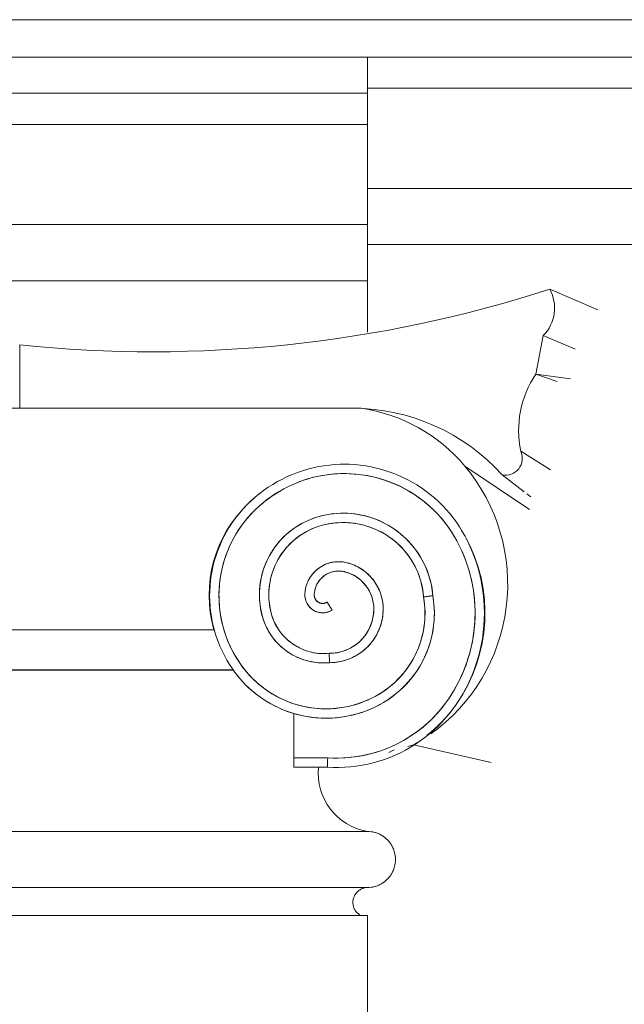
# Model space of a CAD drawing. Header units: millimetres. Extents: x -5998 to 63709, y -2391 to 8822.
# Tile 7 of 256: x -3000 to -2677, y 4072 to 4598. Entities that reach past the tile are written whole.
import ezdxf

# ---------------------------------------------------------------- set-up
doc = ezdxf.new("R2010")
doc.units = ezdxf.units.MM
doc.layers.add('A-GENM', color=13, linetype='Continuous', lineweight=18)

# ---------------------------------------------------------------- blocks, each defined once
blk = doc.blocks.new('Generic Models 17 - Generic Models 17-3093004-ELEVAÇÃO 3 - MANTER _ DEMOLIR')
at = {"layer": 'A-GENM'}
for p, q in [((-2814.05, 4577.98), (-3185.63, 4577.98)), ((-2814.05, 4558.7), (-2814.05, 4577.98)), ((-3185.63, 4558.7), (-2814.05, 4558.7)), ((-2814.05, 4558.7), (-2814.05, 4542.04)), ((-2814.05, 4542.04), (-3185.63, 4542.04)), ((-2814.05, 4542.04), (-2814.05, 4488.47)), ((-2814.05, 4488.47), (-3185.63, 4488.47)), ((-2814.05, 4488.47), (-2814.05, 4458.47)), ((-2814.05, 4458.47), (-3185.63, 4458.47)), ((-2814.05, 4430.97), (-2814.05, 4458.47)), ((-2690.96, 4442.8), (-2716.61, 4453.88)), ((-2724.11, 4408.47), (-2720.09, 4429.12)), ((-2703.07, 4421.79), (-2720.09, 4429.12)), ((-2999.84, 4424.1), (-2999.84, 4390.26)), ((-2705.52, 4406.07), (-2724.11, 4408.47)), ((-2712.68, 4404.55), (-2724.11, 4408.47)), ((-2817.41, 4390.26), (-3182.27, 4390.26)), ((-2999.84, 4390.26), (-2821.87, 4390.26)), ((-2732.11, 4367.29), (-2716.16, 4357.41)), ((-2727.49, 4336.12), (-2762.05, 4359.38)), ((-2741.99, 4354.64), (-2730.27, 4345.62)), ((-2728.84, 4344.52), (-2726.71, 4342.87)), ((-2835.56, 4286.63), (-2832.91, 4282.39)), ((-2895.91, 4271.88), (-3103.78, 4271.88)), ((-3103.52, 4271.88), (-2896.15, 4271.88)), ((-3114.11, 4250.38), (-2885.58, 4250.38)), ((-2885.76, 4250.33), (-3113.93, 4250.33)), ((-2853.37, 4227.08), (-2853.37, 4203.42)), ((-2799.69, 4207.71), (-2802.53, 4206.34)), ((-2792.42, 4209.39), (-2789.48, 4210.28)), ((-2747.9, 4200.93), (-2789.48, 4210.28)), ((-2835.27, 4203.42), (-2853.36, 4203.42)), ((-2835.27, 4203.42), (-2853.36, 4203.42)), ((-2853.36, 4198.42), (-2835.43, 4198.42)), ((-2814.05, 4164.06), (-3189.05, 4164.06)), ((-3189.05, 4134.06), (-2814.05, 4134.06)), ((-3189.05, 4134.06), (-2814.05, 4134.06)), ((-2814.05, 4119.06), (-3189.05, 4119.06)), ((-2814.05, 1459.06), (-2814.05, 4119.06))]:
    blk.add_line(p, q, dxfattribs=at)
at = {"layer": 'A-GENM', "flags": 128}
for points in [[(-2828.52, 4360.32), (-2831.44, 4360.18), (-2834.36, 4359.92), (-2837.27, 4359.54), (-2840.16, 4359.05), (-2843.02, 4358.44), (-2845.86, 4357.72), (-2848.67, 4356.88), (-2851.44, 4355.93), (-2854.17, 4354.88), (-2856.86, 4353.71), (-2859.5, 4352.44), (-2862.09, 4351.06), (-2864.62, 4349.58), (-2867.08, 4348), (-2869.49, 4346.33), (-2871.82, 4344.56), (-2874.08, 4342.69), (-2876.27, 4340.74), (-2877.57, 4339.5)], [(-2761.9, 4321.86), (-2763.34, 4324.41), (-2764.89, 4326.9), (-2766.53, 4329.33), (-2768.26, 4331.69), (-2770.09, 4333.98), (-2772.01, 4336.19), (-2774.02, 4338.33), (-2776.11, 4340.38), (-2778.28, 4342.35), (-2780.53, 4344.23), (-2782.85, 4346.02), (-2785.24, 4347.71), (-2787.7, 4349.31), (-2790.21, 4350.8), (-2792.79, 4352.2), (-2795.42, 4353.49), (-2798.1, 4354.68), (-2800.82, 4355.75), (-2803.59, 4356.72), (-2806.39, 4357.57), (-2809.23, 4358.32), (-2812.09, 4358.95), (-2814.97, 4359.46), (-2817.88, 4359.86), (-2820.79, 4360.14), (-2823.72, 4360.31), (-2826.65, 4360.35), (-2828.52, 4360.32)], [(-2874.07, 4335.93), (-2872.08, 4337.79), (-2870.02, 4339.58), (-2867.89, 4341.28), (-2865.69, 4342.9), (-2863.42, 4344.43), (-2861.1, 4345.86), (-2858.72, 4347.2), (-2856.29, 4348.45), (-2853.82, 4349.6), (-2851.3, 4350.64), (-2848.73, 4351.59), (-2846.14, 4352.43), (-2843.51, 4353.17), (-2840.85, 4353.8), (-2838.18, 4354.33), (-2835.48, 4354.75), (-2832.77, 4355.06), (-2830.04, 4355.26), (-2828.37, 4355.33)], [(-2828.37, 4355.33), (-2825.64, 4355.35), (-2822.91, 4355.27), (-2820.19, 4355.07), (-2817.48, 4354.77), (-2814.78, 4354.36), (-2812.1, 4353.84), (-2809.44, 4353.22), (-2806.81, 4352.49), (-2804.21, 4351.65), (-2801.65, 4350.72), (-2799.12, 4349.68), (-2796.64, 4348.54), (-2794.21, 4347.3), (-2791.83, 4345.96), (-2789.5, 4344.53), (-2787.23, 4343.01), (-2785.03, 4341.4), (-2782.89, 4339.71), (-2780.82, 4337.92), (-2778.83, 4336.06), (-2776.91, 4334.12), (-2775.07, 4332.11), (-2773.31, 4330.02), (-2771.63, 4327.86), (-2770.05, 4325.64), (-2768.55, 4323.36), (-2767.15, 4321.01), (-2766.3, 4319.49)], [(-2877.57, 4339.5), (-2879.5, 4337.53), (-2881.36, 4335.49), (-2883.13, 4333.37), (-2884.82, 4331.18), (-2886.42, 4328.93), (-2887.93, 4326.62), (-2889.34, 4324.25), (-2890.66, 4321.82), (-2891.87, 4319.34), (-2892.99, 4316.81), (-2894.01, 4314.25), (-2894.92, 4311.64), (-2895.73, 4309), (-2896.43, 4306.33), (-2897.03, 4303.63), (-2897.52, 4300.91), (-2897.89, 4298.18), (-2898.16, 4295.43), (-2898.32, 4292.67), (-2898.37, 4289.91), (-2898.3, 4287.15), (-2898.13, 4284.39), (-2897.85, 4281.65), (-2897.45, 4278.91), (-2896.95, 4276.2), (-2896.34, 4273.5), (-2895.62, 4270.84), (-2894.8, 4268.2), (-2893.87, 4265.6), (-2892.84, 4263.04), (-2891.7, 4260.52), (-2890.47, 4258.05), (-2889.14, 4255.63), (-2887.71, 4253.26), (-2886.19, 4250.96), (-2885.41, 4249.85)], [(-2881.35, 4252.76), (-2882.8, 4254.87), (-2884.17, 4257.04), (-2885.45, 4259.26), (-2886.64, 4261.53), (-2887.73, 4263.84), (-2888.74, 4266.2), (-2889.64, 4268.59), (-2890.46, 4271.02), (-2891.17, 4273.48), (-2891.79, 4275.97), (-2892.3, 4278.48), (-2892.72, 4281.01), (-2893.03, 4283.55), (-2893.24, 4286.1), (-2893.35, 4288.66), (-2893.36, 4291.23), (-2893.26, 4293.79), (-2893.06, 4296.34), (-2892.76, 4298.88), (-2892.36, 4301.41), (-2891.86, 4303.93), (-2891.26, 4306.42), (-2890.55, 4308.88), (-2889.76, 4311.31), (-2888.86, 4313.71), (-2887.87, 4316.07), (-2886.78, 4318.4), (-2885.61, 4320.67), (-2884.34, 4322.9), (-2882.98, 4325.07), (-2881.54, 4327.19), (-2880.02, 4329.25), (-2878.41, 4331.24), (-2876.73, 4333.17), (-2874.97, 4335.04), (-2874.07, 4335.93)], [(-2841.25, 4332), (-2842.9, 4331.44), (-2844.52, 4330.83), (-2846.12, 4330.15), (-2847.69, 4329.4), (-2849.23, 4328.6), (-2850.74, 4327.73), (-2852.21, 4326.8), (-2853.64, 4325.82), (-2855.03, 4324.78), (-2856.38, 4323.68), (-2857.68, 4322.53), (-2858.94, 4321.33), (-2860.15, 4320.08), (-2861.3, 4318.78), (-2862.41, 4317.44), (-2863.46, 4316.05), (-2864.45, 4314.63), (-2865.39, 4313.16), (-2866.26, 4311.66), (-2867.08, 4310.13), (-2867.83, 4308.56), (-2868.52, 4306.96), (-2869.15, 4305.34), (-2869.71, 4303.7), (-2870.2, 4302.03), (-2870.63, 4300.35), (-2870.99, 4298.65), (-2871.28, 4296.93), (-2871.5, 4295.21), (-2871.65, 4293.48), (-2871.74, 4291.74), (-2871.75, 4290), (-2871.7, 4288.27), (-2871.57, 4286.53), (-2871.38, 4284.81), (-2871.11, 4283.09), (-2870.78, 4281.38), (-2870.38, 4279.69), (-2870.34, 4279.52)], [(-2779.07, 4290.06), (-2779.27, 4291.97), (-2779.54, 4293.87), (-2779.88, 4295.76), (-2780.31, 4297.63), (-2780.8, 4299.49), (-2781.37, 4301.32), (-2782.02, 4303.13), (-2782.73, 4304.92), (-2783.52, 4306.67), (-2784.37, 4308.39), (-2785.29, 4310.07), (-2786.28, 4311.72), (-2787.34, 4313.32), (-2788.46, 4314.89), (-2789.64, 4316.4), (-2790.88, 4317.87), (-2792.17, 4319.29), (-2793.53, 4320.65), (-2794.93, 4321.96), (-2796.39, 4323.21), (-2797.9, 4324.4), (-2799.45, 4325.53), (-2801.05, 4326.6), (-2802.68, 4327.6), (-2804.36, 4328.54), (-2806.07, 4329.41), (-2807.82, 4330.21), (-2809.6, 4330.94), (-2811.4, 4331.6), (-2813.23, 4332.18), (-2815.08, 4332.69), (-2816.95, 4333.13), (-2818.84, 4333.49), (-2820.74, 4333.78), (-2822.65, 4333.99), (-2824.57, 4334.12), (-2826.49, 4334.18), (-2828.41, 4334.16), (-2830.32, 4334.06), (-2832.24, 4333.88), (-2834.14, 4333.63), (-2836.03, 4333.31), (-2837.91, 4332.91), (-2839.77, 4332.43), (-2841.25, 4332)], [(-2865.5, 4280.78), (-2865.86, 4282.28), (-2866.16, 4283.79), (-2866.4, 4285.31), (-2866.58, 4286.84), (-2866.69, 4288.37), (-2866.75, 4289.91), (-2866.74, 4291.44), (-2866.67, 4292.98), (-2866.55, 4294.51), (-2866.36, 4296.04), (-2866.1, 4297.56), (-2865.79, 4299.06), (-2865.42, 4300.55), (-2864.99, 4302.03), (-2864.5, 4303.49), (-2863.95, 4304.93), (-2863.35, 4306.34), (-2862.69, 4307.73), (-2861.97, 4309.09), (-2861.2, 4310.42), (-2860.38, 4311.72), (-2859.5, 4312.99), (-2858.58, 4314.22), (-2857.61, 4315.41), (-2856.59, 4316.56), (-2855.53, 4317.67), (-2854.42, 4318.74), (-2853.27, 4319.76), (-2852.08, 4320.74), (-2850.85, 4321.66), (-2849.59, 4322.54), (-2848.29, 4323.37), (-2846.96, 4324.14), (-2845.6, 4324.86), (-2844.21, 4325.52), (-2842.8, 4326.13), (-2841.37, 4326.68), (-2839.91, 4327.18), (-2839.76, 4327.22)], [(-2839.76, 4327.22), (-2838.11, 4327.7), (-2836.44, 4328.12), (-2834.75, 4328.46), (-2833.05, 4328.74), (-2831.35, 4328.95), (-2829.63, 4329.09), (-2827.91, 4329.17), (-2826.19, 4329.17), (-2824.47, 4329.11), (-2822.75, 4328.97), (-2821.05, 4328.77), (-2819.35, 4328.5), (-2817.66, 4328.17), (-2815.99, 4327.76), (-2814.33, 4327.29), (-2812.7, 4326.75), (-2811.08, 4326.15), (-2809.5, 4325.48), (-2807.94, 4324.76), (-2806.41, 4323.96), (-2804.91, 4323.11), (-2803.45, 4322.2), (-2802.03, 4321.24), (-2800.65, 4320.21), (-2799.31, 4319.13), (-2798.01, 4318), (-2796.76, 4316.82), (-2795.56, 4315.59), (-2794.41, 4314.31), (-2793.31, 4312.99), (-2792.26, 4311.62), (-2791.27, 4310.21), (-2790.34, 4308.77), (-2789.46, 4307.28), (-2788.65, 4305.77), (-2787.89, 4304.22), (-2787.2, 4302.65), (-2786.57, 4301.04), (-2786.01, 4299.42), (-2785.51, 4297.77), (-2785.08, 4296.1), (-2784.72, 4294.42), (-2784.42, 4292.73), (-2784.19, 4291.02), (-2784.04, 4289.43)], [(-2766.61, 4231.99), (-2764.72, 4234.88), (-2762.94, 4237.85), (-2761.28, 4240.89), (-2759.75, 4244), (-2758.34, 4247.16), (-2757.06, 4250.37), (-2755.91, 4253.64), (-2754.89, 4256.95), (-2754, 4260.29), (-2753.25, 4263.67), (-2752.63, 4267.08), (-2752.15, 4270.51), (-2751.81, 4273.95), (-2751.6, 4277.41), (-2751.54, 4280.87), (-2751.61, 4284.33), (-2751.82, 4287.78), (-2752.17, 4291.23), (-2752.65, 4294.65), (-2753.28, 4298.06), (-2754.03, 4301.44), (-2754.93, 4304.78), (-2755.95, 4308.09), (-2757.11, 4311.35), (-2758.4, 4314.56), (-2759.81, 4317.72), (-2761.35, 4320.82), (-2761.9, 4321.86)], [(-2766.3, 4319.49), (-2764.81, 4316.59), (-2763.44, 4313.63), (-2762.19, 4310.62), (-2761.05, 4307.56), (-2760.05, 4304.46), (-2759.16, 4301.32), (-2758.4, 4298.15), (-2757.77, 4294.95), (-2757.27, 4291.72), (-2756.9, 4288.48), (-2756.66, 4285.23), (-2756.54, 4281.97), (-2756.56, 4278.71), (-2756.71, 4275.45), (-2756.99, 4272.2), (-2757.4, 4268.96), (-2757.94, 4265.75), (-2758.6, 4262.55), (-2759.4, 4259.39), (-2760.31, 4256.26), (-2761.36, 4253.17), (-2762.52, 4250.12), (-2763.81, 4247.13), (-2765.22, 4244.18), (-2766.74, 4241.3), (-2768.37, 4238.48), (-2770.12, 4235.72), (-2770.74, 4234.81)], [(-2825.01, 4307.72), (-2825.72, 4307.88), (-2826.43, 4308.01), (-2827.14, 4308.11), (-2827.86, 4308.19), (-2828.59, 4308.24), (-2829.31, 4308.25), (-2830.03, 4308.24), (-2830.75, 4308.2), (-2831.48, 4308.13), (-2832.19, 4308.04), (-2832.9, 4307.91), (-2833.61, 4307.75), (-2834.31, 4307.57), (-2835, 4307.36), (-2835.69, 4307.12), (-2836.36, 4306.86), (-2837.02, 4306.56), (-2837.67, 4306.25), (-2838.31, 4305.9), (-2838.93, 4305.53), (-2839.54, 4305.14), (-2840.13, 4304.72), (-2840.7, 4304.28), (-2841.26, 4303.81), (-2841.8, 4303.33), (-2842.31, 4302.82), (-2842.81, 4302.3), (-2843.28, 4301.75), (-2843.74, 4301.18), (-2844.16, 4300.6), (-2844.57, 4300), (-2844.95, 4299.39), (-2845.31, 4298.76), (-2845.64, 4298.11), (-2845.94, 4297.46), (-2846.22, 4296.79), (-2846.47, 4296.11), (-2846.7, 4295.42), (-2846.9, 4294.73), (-2847.06, 4294.02), (-2847.2, 4293.31), (-2847.32, 4292.6), (-2847.4, 4291.88), (-2847.45, 4291.16), (-2847.47, 4290.79)], [(-2805.63, 4282.92), (-2805.65, 4283.94), (-2805.72, 4284.96), (-2805.82, 4285.98), (-2805.96, 4286.99), (-2806.14, 4287.99), (-2806.37, 4288.99), (-2806.63, 4289.98), (-2806.93, 4290.96), (-2807.27, 4291.92), (-2807.65, 4292.87), (-2808.07, 4293.8), (-2808.52, 4294.72), (-2809.01, 4295.62), (-2809.54, 4296.49), (-2810.1, 4297.35), (-2810.69, 4298.18), (-2811.32, 4298.99), (-2811.98, 4299.77), (-2812.67, 4300.52), (-2813.39, 4301.25), (-2814.13, 4301.95), (-2814.91, 4302.62), (-2815.71, 4303.25), (-2816.53, 4303.85), (-2817.38, 4304.42), (-2818.25, 4304.96), (-2819.15, 4305.46), (-2820.06, 4305.92), (-2820.99, 4306.35), (-2821.93, 4306.74), (-2822.89, 4307.09), (-2823.87, 4307.4), (-2824.85, 4307.68), (-2825.01, 4307.72)], [(-2842.47, 4290.62), (-2842.44, 4291.14), (-2842.39, 4291.66), (-2842.32, 4292.18), (-2842.23, 4292.7), (-2842.12, 4293.21), (-2841.99, 4293.71), (-2841.84, 4294.22), (-2841.67, 4294.71), (-2841.47, 4295.2), (-2841.26, 4295.68), (-2841.03, 4296.15), (-2840.78, 4296.61), (-2840.52, 4297.06), (-2840.23, 4297.5), (-2839.93, 4297.93), (-2839.61, 4298.34), (-2839.28, 4298.74), (-2838.92, 4299.13), (-2838.56, 4299.51), (-2838.18, 4299.87), (-2837.78, 4300.21), (-2837.37, 4300.54), (-2836.95, 4300.85), (-2836.52, 4301.14), (-2836.07, 4301.42), (-2835.62, 4301.68), (-2835.15, 4301.92), (-2834.68, 4302.14), (-2834.19, 4302.34), (-2833.7, 4302.52), (-2833.21, 4302.68), (-2832.7, 4302.83), (-2832.19, 4302.95), (-2831.68, 4303.05), (-2831.16, 4303.13), (-2830.64, 4303.19), (-2830.12, 4303.23), (-2829.6, 4303.25), (-2829.07, 4303.25), (-2828.55, 4303.23), (-2828.03, 4303.18), (-2827.51, 4303.12), (-2826.99, 4303.03), (-2826.48, 4302.93), (-2826.22, 4302.86)], [(-2826.22, 4302.86), (-2825.43, 4302.65), (-2824.64, 4302.4), (-2823.87, 4302.13), (-2823.11, 4301.82), (-2822.36, 4301.48), (-2821.62, 4301.11), (-2820.9, 4300.71), (-2820.2, 4300.29), (-2819.51, 4299.83), (-2818.84, 4299.35), (-2818.2, 4298.85), (-2817.57, 4298.31), (-2816.97, 4297.76), (-2816.38, 4297.18), (-2815.82, 4296.57), (-2815.29, 4295.95), (-2814.78, 4295.3), (-2814.3, 4294.63), (-2813.85, 4293.95), (-2813.42, 4293.25), (-2813.02, 4292.53), (-2812.65, 4291.79), (-2812.31, 4291.04), (-2812, 4290.28), (-2811.72, 4289.51), (-2811.47, 4288.73), (-2811.26, 4287.93), (-2811.07, 4287.13), (-2810.92, 4286.32), (-2810.8, 4285.51), (-2810.71, 4284.69), (-2810.66, 4283.87), (-2810.63, 4283.05), (-2810.63, 4282.92)], [(-2847.47, 4290.79), (-2847.48, 4290.41), (-2847.47, 4290.03), (-2847.44, 4289.65), (-2847.4, 4289.27), (-2847.35, 4288.89), (-2847.28, 4288.52), (-2847.19, 4288.15), (-2847.09, 4287.78), (-2846.98, 4287.42), (-2846.85, 4287.06), (-2846.71, 4286.71), (-2846.55, 4286.36), (-2846.38, 4286.02), (-2846.19, 4285.69), (-2846, 4285.36), (-2845.79, 4285.04), (-2845.56, 4284.74), (-2845.33, 4284.44), (-2845.08, 4284.15), (-2844.82, 4283.87), (-2844.55, 4283.6), (-2844.27, 4283.34), (-2843.98, 4283.09), (-2843.69, 4282.86), (-2843.38, 4282.63), (-2843.06, 4282.42), (-2842.73, 4282.23), (-2842.4, 4282.04), (-2842.06, 4281.87), (-2841.71, 4281.71), (-2841.36, 4281.57), (-2841, 4281.44), (-2840.64, 4281.33), (-2840.27, 4281.23), (-2839.9, 4281.14), (-2839.53, 4281.07), (-2839.15, 4281.02), (-2838.77, 4280.98), (-2838.39, 4280.95), (-2838.01, 4280.94), (-2837.63, 4280.95), (-2837.25, 4280.97), (-2836.87, 4281), (-2836.49, 4281.05), (-2836.12, 4281.12), (-2835.75, 4281.2), (-2835.38, 4281.3), (-2835.01, 4281.41), (-2834.66, 4281.53), (-2834.3, 4281.67), (-2833.95, 4281.82), (-2833.61, 4281.99), (-2833.27, 4282.17), (-2832.95, 4282.37), (-2832.91, 4282.39)], [(-2835.56, 4286.63), (-2835.72, 4286.53), (-2835.88, 4286.45), (-2836.04, 4286.37), (-2836.2, 4286.29), (-2836.37, 4286.23), (-2836.54, 4286.17), (-2836.72, 4286.11), (-2836.89, 4286.07), (-2837.07, 4286.03), (-2837.24, 4286), (-2837.42, 4285.97), (-2837.6, 4285.95), (-2837.78, 4285.94), (-2837.96, 4285.94), (-2838.14, 4285.94), (-2838.33, 4285.96), (-2838.5, 4285.97), (-2838.68, 4286), (-2838.86, 4286.03), (-2839.04, 4286.07), (-2839.21, 4286.12), (-2839.39, 4286.17), (-2839.56, 4286.23), (-2839.72, 4286.3), (-2839.89, 4286.37), (-2840.05, 4286.45), (-2840.21, 4286.54), (-2840.36, 4286.63), (-2840.51, 4286.73), (-2840.66, 4286.84), (-2840.8, 4286.95), (-2840.94, 4287.07), (-2841.08, 4287.19), (-2841.2, 4287.32), (-2841.33, 4287.45), (-2841.44, 4287.59), (-2841.56, 4287.73), (-2841.66, 4287.87), (-2841.76, 4288.02), (-2841.86, 4288.18), (-2841.95, 4288.34), (-2842.03, 4288.5), (-2842.1, 4288.66), (-2842.17, 4288.83), (-2842.23, 4289), (-2842.29, 4289.17), (-2842.34, 4289.34), (-2842.38, 4289.52), (-2842.41, 4289.7), (-2842.44, 4289.88), (-2842.46, 4290.06), (-2842.47, 4290.24), (-2842.48, 4290.42), (-2842.47, 4290.6), (-2842.47, 4290.62)], [(-2807.46, 4231.85), (-2805.53, 4232.94), (-2803.64, 4234.11), (-2801.8, 4235.36), (-2800.01, 4236.67), (-2798.28, 4238.06), (-2796.6, 4239.51), (-2794.98, 4241.03), (-2793.42, 4242.62), (-2791.93, 4244.26), (-2790.51, 4245.97), (-2789.15, 4247.73), (-2787.87, 4249.54), (-2786.66, 4251.4), (-2785.52, 4253.31), (-2784.47, 4255.26), (-2783.49, 4257.26), (-2782.59, 4259.29), (-2781.77, 4261.36), (-2781.04, 4263.45), (-2780.39, 4265.58), (-2779.83, 4267.72), (-2779.35, 4269.89), (-2778.96, 4272.08), (-2778.66, 4274.28), (-2778.44, 4276.49), (-2778.32, 4278.71), (-2778.28, 4280.93), (-2778.34, 4283.15), (-2778.48, 4285.37), (-2778.71, 4287.58), (-2779.02, 4289.77), (-2779.07, 4290.06)], [(-2784.04, 4289.43), (-2783.73, 4287.44), (-2783.5, 4285.43), (-2783.35, 4283.41), (-2783.29, 4281.39), (-2783.3, 4279.37), (-2783.4, 4277.35), (-2783.57, 4275.34), (-2783.83, 4273.33), (-2784.16, 4271.34), (-2784.58, 4269.36), (-2785.07, 4267.4), (-2785.64, 4265.46), (-2786.29, 4263.55), (-2787.02, 4261.66), (-2787.82, 4259.81), (-2788.69, 4257.99), (-2789.64, 4256.2), (-2790.65, 4254.45), (-2791.74, 4252.75), (-2792.89, 4251.09), (-2794.11, 4249.47), (-2795.39, 4247.91), (-2796.73, 4246.4), (-2798.13, 4244.95), (-2799.59, 4243.55), (-2801.11, 4242.21), (-2802.67, 4240.93), (-2804.29, 4239.72), (-2805.95, 4238.57), (-2807.66, 4237.49), (-2809.41, 4236.48), (-2809.83, 4236.25)], [(-2870.34, 4279.52), (-2869.97, 4278.21), (-2869.55, 4276.92), (-2869.07, 4275.64), (-2868.55, 4274.39), (-2867.97, 4273.15), (-2867.35, 4271.95), (-2866.68, 4270.76), (-2865.96, 4269.61), (-2865.2, 4268.48), (-2864.39, 4267.39), (-2863.54, 4266.33), (-2862.65, 4265.3), (-2861.71, 4264.31), (-2860.74, 4263.36), (-2859.73, 4262.45), (-2858.69, 4261.58), (-2857.61, 4260.75), (-2856.5, 4259.96), (-2855.36, 4259.22), (-2854.19, 4258.53), (-2852.99, 4257.89), (-2851.77, 4257.29), (-2850.52, 4256.74), (-2849.26, 4256.24), (-2847.97, 4255.79), (-2846.67, 4255.4), (-2845.36, 4255.06), (-2844.03, 4254.77), (-2842.69, 4254.53), (-2841.34, 4254.35), (-2839.99, 4254.22), (-2838.63, 4254.14), (-2837.27, 4254.12), (-2835.91, 4254.16), (-2834.55, 4254.25), (-2834.28, 4254.27)], [(-2834.51, 4259.27), (-2835.67, 4259.18), (-2836.83, 4259.13), (-2837.99, 4259.13), (-2839.15, 4259.17), (-2840.3, 4259.26), (-2841.45, 4259.4), (-2842.6, 4259.58), (-2843.74, 4259.81), (-2844.86, 4260.09), (-2845.98, 4260.41), (-2847.08, 4260.77), (-2848.17, 4261.18), (-2849.24, 4261.63), (-2850.29, 4262.12), (-2851.32, 4262.66), (-2852.32, 4263.23), (-2853.31, 4263.85), (-2854.27, 4264.5), (-2855.2, 4265.19), (-2856.1, 4265.92), (-2856.97, 4266.68), (-2857.81, 4267.48), (-2858.62, 4268.31), (-2859.4, 4269.17), (-2860.14, 4270.07), (-2860.84, 4270.99), (-2861.51, 4271.94), (-2862.14, 4272.91), (-2862.73, 4273.91), (-2863.27, 4274.94), (-2863.78, 4275.98), (-2864.25, 4277.04), (-2864.67, 4278.12), (-2865.05, 4279.22), (-2865.38, 4280.33), (-2865.5, 4280.78)], [(-2810.63, 4282.92), (-2810.65, 4281.97), (-2810.71, 4281.03), (-2810.8, 4280.09), (-2810.94, 4279.15), (-2811.11, 4278.22), (-2811.31, 4277.3), (-2811.56, 4276.38), (-2811.83, 4275.48), (-2812.15, 4274.59), (-2812.5, 4273.71), (-2812.89, 4272.84), (-2813.31, 4272), (-2813.76, 4271.17), (-2814.25, 4270.36), (-2814.76, 4269.56), (-2815.31, 4268.8), (-2815.89, 4268.05), (-2816.5, 4267.32), (-2817.14, 4266.63), (-2817.81, 4265.95), (-2818.5, 4265.31), (-2819.21, 4264.69), (-2819.96, 4264.1), (-2820.72, 4263.55), (-2821.5, 4263.02), (-2822.31, 4262.52), (-2823.14, 4262.06), (-2823.98, 4261.63), (-2824.84, 4261.24), (-2825.71, 4260.88), (-2826.6, 4260.55), (-2827.5, 4260.26), (-2828.41, 4260.01), (-2829.33, 4259.79), (-2830.26, 4259.61), (-2831.2, 4259.47), (-2832.14, 4259.37), (-2833.08, 4259.3), (-2834.03, 4259.27), (-2834.51, 4259.27)], [(-2834.28, 4254.27), (-2833.14, 4254.29), (-2831.99, 4254.36), (-2830.85, 4254.48), (-2829.72, 4254.64), (-2828.59, 4254.84), (-2827.47, 4255.09), (-2826.36, 4255.39), (-2825.27, 4255.72), (-2824.19, 4256.11), (-2823.13, 4256.53), (-2822.08, 4257), (-2821.05, 4257.51), (-2820.05, 4258.06), (-2819.06, 4258.65), (-2818.11, 4259.27), (-2817.17, 4259.94), (-2816.27, 4260.64), (-2815.39, 4261.38), (-2814.55, 4262.15), (-2813.73, 4262.96), (-2812.95, 4263.8), (-2812.2, 4264.66), (-2811.49, 4265.56), (-2810.81, 4266.49), (-2810.18, 4267.44), (-2809.58, 4268.42), (-2809.02, 4269.41), (-2808.5, 4270.44), (-2808.02, 4271.48), (-2807.58, 4272.54), (-2807.19, 4273.61), (-2806.84, 4274.7), (-2806.53, 4275.81), (-2806.27, 4276.92), (-2806.05, 4278.05), (-2805.88, 4279.18), (-2805.75, 4280.32), (-2805.67, 4281.46), (-2805.64, 4282.61), (-2805.63, 4282.92)], [(-2885.41, 4249.85), (-2883.96, 4247.91), (-2882.43, 4246.03), (-2880.83, 4244.21), (-2879.16, 4242.46), (-2877.41, 4240.77), (-2875.6, 4239.16), (-2873.73, 4237.62), (-2871.8, 4236.16), (-2869.81, 4234.78), (-2867.77, 4233.47), (-2865.68, 4232.25), (-2863.54, 4231.11), (-2861.36, 4230.06), (-2859.13, 4229.1), (-2856.87, 4228.23), (-2854.58, 4227.45), (-2852.26, 4226.76), (-2849.91, 4226.17), (-2847.54, 4225.66), (-2845.15, 4225.26), (-2842.75, 4224.95), (-2840.33, 4224.74), (-2837.91, 4224.62), (-2835.49, 4224.6), (-2833.07, 4224.68), (-2830.65, 4224.85), (-2828.25, 4225.12), (-2825.85, 4225.49), (-2823.47, 4225.95), (-2821.11, 4226.51), (-2818.78, 4227.16), (-2816.47, 4227.9), (-2814.2, 4228.73), (-2811.96, 4229.66), (-2809.76, 4230.67), (-2807.6, 4231.77), (-2807.46, 4231.85)], [(-2809.83, 4236.25), (-2811.81, 4235.23), (-2813.83, 4234.3), (-2815.88, 4233.45), (-2817.96, 4232.67), (-2820.08, 4231.99), (-2822.22, 4231.38), (-2824.38, 4230.87), (-2826.56, 4230.44), (-2828.76, 4230.1), (-2830.96, 4229.84), (-2833.18, 4229.68), (-2835.4, 4229.6), (-2837.63, 4229.61), (-2839.85, 4229.71), (-2842.06, 4229.9), (-2844.27, 4230.18), (-2846.46, 4230.55), (-2848.63, 4231), (-2850.79, 4231.54), (-2852.92, 4232.17), (-2855.03, 4232.88), (-2857.1, 4233.68), (-2859.15, 4234.55), (-2861.15, 4235.51), (-2863.12, 4236.55), (-2865.04, 4237.66), (-2866.92, 4238.85), (-2868.75, 4240.12), (-2870.52, 4241.46), (-2872.24, 4242.86), (-2873.9, 4244.34), (-2875.51, 4245.88), (-2877.05, 4247.48), (-2878.52, 4249.15), (-2879.93, 4250.87), (-2881.26, 4252.64), (-2881.35, 4252.76)], [(-2835.43, 4198.42), (-2832.34, 4198.28), (-2829.25, 4198.27), (-2826.16, 4198.38), (-2823.07, 4198.62), (-2820, 4198.97), (-2816.94, 4199.45), (-2813.91, 4200.06), (-2810.9, 4200.78), (-2807.93, 4201.62), (-2804.99, 4202.58), (-2802.09, 4203.66), (-2799.23, 4204.85), (-2796.43, 4206.16), (-2793.68, 4207.58), (-2790.99, 4209.1), (-2788.36, 4210.74), (-2785.8, 4212.47), (-2783.31, 4214.31), (-2780.9, 4216.25), (-2778.56, 4218.28), (-2776.31, 4220.4), (-2774.15, 4222.61), (-2772.07, 4224.9), (-2770.09, 4227.28), (-2768.21, 4229.73), (-2766.61, 4231.99)], [(-2770.74, 4234.81), (-2772.42, 4232.45), (-2774.19, 4230.16), (-2776.05, 4227.95), (-2778, 4225.81), (-2780.04, 4223.75), (-2782.15, 4221.77), (-2784.34, 4219.88), (-2786.61, 4218.08), (-2788.94, 4216.38), (-2791.34, 4214.76), (-2793.81, 4213.25), (-2796.33, 4211.83), (-2798.91, 4210.51), (-2801.54, 4209.3), (-2804.21, 4208.2), (-2806.93, 4207.2), (-2809.68, 4206.32), (-2812.47, 4205.54), (-2815.28, 4204.87), (-2818.12, 4204.32), (-2820.98, 4203.89), (-2823.86, 4203.56), (-2826.75, 4203.36), (-2829.64, 4203.27), (-2832.53, 4203.29), (-2835.27, 4203.42)], [(-2853.37, 4203.42), (-2853.37, 4203.33), (-2853.37, 4203.08), (-2853.37, 4202.69), (-2853.37, 4202.17), (-2853.37, 4201.57), (-2853.37, 4200.92), (-2853.37, 4200.27), (-2853.37, 4199.67), (-2853.37, 4199.15), (-2853.37, 4198.75), (-2853.37, 4198.5), (-2853.37, 4198.42)]]:
    blk.add_lwpolyline(points, dxfattribs=at)
at = {"layer": 'A-GENM'}
for centre, radius, start, end in [((-2928.91, 5111.29), 690.84, 264.10701, 287.89711), ((-2734.87, 4443.82), 20.84, 315.1483, 28.8517), ((-2679.55, 4378.44), 53.73, 146.0191, 191.9809), ((-2821.87, 4282.9), 107.36, 41.9247, 90), ((-2830.22, 4302.26), 88.94, 39.9613, 81.7205), ((-2740.36, 4363.54), 9.05, 259.6193, 24.4253), ((-2837.47, 4296.18), 98.39, 305.6607, 39.9613), ((-2826.38, 4287.1), 68.25, 91.6714, 134.3286), ((-2826.38, 4287.1), 68.25, 28.3286, 91.6714), ((-2826.55, 4285.96), 73.95, 130.0511, 133.6123), ((-2826.55, 4285.96), 73.95, 126.8572, 127.5866), ((-2830.61, 4290.22), 68.06, 133.6123, 195.6371), ((-2829.32, 4290.11), 64.05, 134.3286, 215.6714), ((-2828.3, 4290.52), 43.45, 107.3381, 194.6619), ((-2826.94, 4286.15), 48.02, 4.6619, 107.3381), ((-2828.3, 4290.52), 38.45, 107.3381, 194.6619), ((-2826.94, 4286.15), 43.02, 4.3717, 107.3381), ((-2836.04, 4280.69), 84.81, 324.9552, 29.0448), ((-2826.55, 4285.96), 73.95, 29.0448, 32.7185), ((-2838.08, 4280.79), 81.55, 325.6714, 28.3286), ((-2829.39, 4290.16), 18.09, 76, 178), ((-2831.19, 4282.92), 25.56, 360, 76), ((-2829.39, 4290.16), 13.09, 76, 178), ((-2831.19, 4282.92), 20.56, 360, 76), ((-2837.96, 4290.46), 9.52, 178, 302), ((-2837.96, 4290.46), 4.52, 178, 189.633), ((-2833.81, 4280.73), 55.53, 298.3286, 9.6714), ((-2837.96, 4290.46), 4.52, 219.3333, 260.6667), ((-2837.96, 4290.46), 4.52, 290.367, 302), ((-2833.81, 4280.73), 50.53, 298.3286, 9.9204), ((-2837.44, 4288.12), 34, 194.6619, 275.3381), ((-2837.44, 4288.12), 29, 194.6619, 275.8025), ((-2834.28, 4282.92), 23.65, 269.4397, 360), ((-2834.28, 4282.92), 28.65, 270, 360), ((-2836.2, 4285.17), 60.57, 216.6216, 232.4496), ((-2836.2, 4285.17), 55.57, 215.6714, 298.3286), ((-2836.2, 4285.17), 60.57, 236.6859, 253.5343), ((-2836.2, 4285.17), 60.57, 253.5348, 298.3286), ((-2830.48, 4275.6), 72.34, 266.2038, 325.6714), ((-2831.55, 4277.54), 79.33, 308.5275, 324.9552), ((-2831.55, 4277.54), 79.33, 302.027, 303.7654), ((-2837.47, 4296.18), 98.39, 299.1906, 300.4396), ((-2808.63, 4195.33), 31.74, 174.359, 260.1618)]:
    blk.add_arc(centre, radius, start, end, dxfattribs=at)
for points in [[(-2779.07, 4290.06), (-2779.07, 4290.06), (-2779.17, 4290.04), (-2779.62, 4289.99), (-2780.29, 4289.9), (-2781.12, 4289.8), (-2781.99, 4289.69), (-2782.82, 4289.59), (-2783.5, 4289.5), (-2783.94, 4289.45), (-2784.04, 4289.43), (-2784.04, 4289.43)], [(-2834.28, 4254.27), (-2834.28, 4254.27), (-2834.29, 4254.37), (-2834.31, 4254.82), (-2834.34, 4255.5), (-2834.38, 4256.33), (-2834.42, 4257.21), (-2834.46, 4258.05), (-2834.49, 4258.73), (-2834.51, 4259.17), (-2834.51, 4259.27), (-2834.51, 4259.27)], [(-2835.27, 4203.42), (-2835.27, 4203.42), (-2835.27, 4203.32), (-2835.29, 4202.87), (-2835.31, 4202.2), (-2835.34, 4201.36), (-2835.37, 4200.48), (-2835.39, 4199.64), (-2835.41, 4198.97), (-2835.43, 4198.52), (-2835.43, 4198.42), (-2835.43, 4198.42)]]:
    blk.add_open_spline(points, degree=3, dxfattribs=at)
for points, knots in [([(-2814.05, 4134.06), (-2812.71, 4134.06), (-2810.79, 4134.32), (-2808.3, 4135.16), (-2806.82, 4135.89), (-2805.72, 4136.58), (-2804.65, 4137.34), (-2803.66, 4138.21), (-2802.77, 4139.16), (-2801.94, 4140.17), (-2801.02, 4141.54), (-2800.16, 4143.3), (-2799.31, 4145.79), (-2798.88, 4149.06), (-2799.31, 4152.33), (-2800.16, 4154.82), (-2801.02, 4156.58), (-2801.94, 4157.94), (-2802.77, 4158.96), (-2803.66, 4159.91), (-2804.9, 4160.99), (-2806.26, 4161.9), (-2807.41, 4162.52), (-2808.61, 4163.06), (-2810.78, 4163.8), (-2812.71, 4164.06), (-2814.05, 4164.06)], [0, 0, 0, 0, 0.083333, 0.125, 0.166667, 0.1875, 0.208333, 0.25, 0.270833, 0.291667, 0.333333, 0.375, 0.416667, 0.5, 0.583333, 0.625, 0.666667, 0.708333, 0.729167, 0.75, 0.791667, 0.833333, 0.854167, 0.875, 0.916667, 1, 1, 1, 1]), ([(-2817.47, 4119.06), (-2818.05, 4119.35), (-2819.1, 4120.06), (-2820.19, 4121.24), (-2820.87, 4122.33), (-2821.41, 4123.48), (-2821.82, 4125.03), (-2821.85, 4126.96), (-2821.5, 4128.52), (-2820.99, 4129.7), (-2820.51, 4130.53), (-2820.03, 4131.16), (-2819.6, 4131.64), (-2819.04, 4132.19), (-2818.43, 4132.65), (-2817.82, 4133.02), (-2817.4, 4133.25), (-2816.85, 4133.5), (-2816.17, 4133.74), (-2815.25, 4133.97), (-2814.54, 4134.05), (-2814.05, 4134.06)], [0, 0, 0, 0, 0.090909, 0.181818, 0.227273, 0.272727, 0.363636, 0.454545, 0.545455, 0.590909, 0.636364, 0.681818, 0.704545, 0.727273, 0.795455, 0.8125, 0.829545, 0.863636, 0.897727, 0.931818, 1, 1, 1, 1])]:
    blk.add_open_spline(points, degree=3, knots=knots, dxfattribs=at)
blk = doc.blocks.new('ORNAMENTO 2 - ORNAMENTO 2-4325827-ELEVAÇÃO 3 - MANTER _ DEMOLIR')
at = {"layer": 'A-GENM'}
for p, q in [((2031.11, 4597.98), (-3449, 4597.98)), ((1381.11, 4577.98), (-3419, 4577.98)), ((1381.11, 4561.32), (-2814.05, 4561.32)), ((1381.11, 4507.75), (-2814.05, 4507.75)), ((1381.11, 4477.75), (-2814.05, 4477.75))]:
    blk.add_line(p, q, dxfattribs=at)

msp = doc.modelspace()

# ---------------------------------------------------------------- block references
at = {"layer": 'A-GENM'}
for name in ['Generic Models 17 - Generic Models 17-3093004-ELEVAÇÃO 3 - MANTER _ DEMOLIR', 'ORNAMENTO 2 - ORNAMENTO 2-4325827-ELEVAÇÃO 3 - MANTER _ DEMOLIR']:
    msp.add_blockref(name, (0, 0), dxfattribs=at)

doc.saveas('drawing.dxf')
